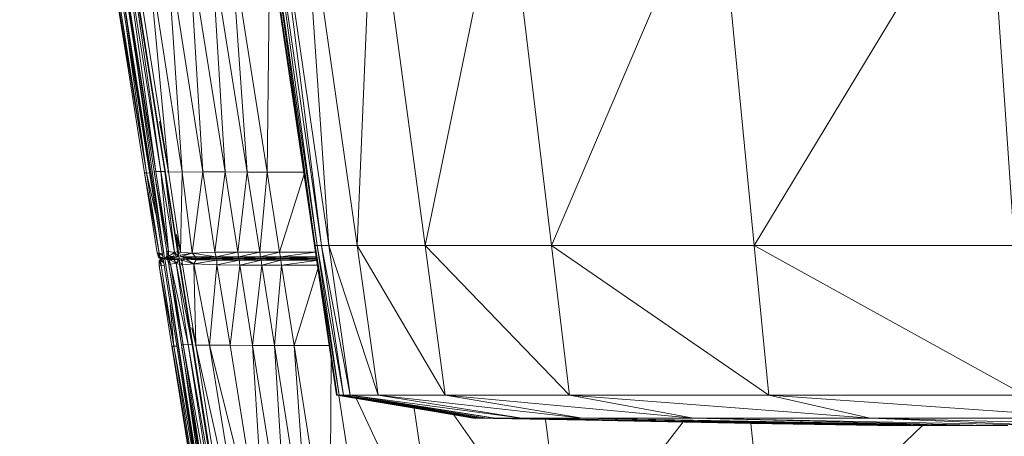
# Model space of a CAD drawing. Extents: x 180 to 9540, y 54 to 2910.
# Tile 12 of 82: x 5955 to 6057, y 894 to 938. Entities that reach past the tile are written whole.
import ezdxf
from ezdxf.xclip import XClip

# ---------------------------------------------------------------- set-up
doc = ezdxf.new("R2010")
doc.units = 0
doc.header["$MEASUREMENT"] = 0
doc.header["$XCLIPFRAME"] = 0
doc.layers.add('820-G Rysunki Obrazki', color=7, linetype='Continuous')

# ---------------------------------------------------------------- blocks, each defined once
blk = doc.blocks.new('Rysunek_2_2', base_point=(4248.05, 809.8))
at = {"color": 150, "linetype": 'Continuous', "lineweight": 13, "ltscale": 0.5}
for p, q in [((5982.5, 934.29), (5979.58, 954.26)), ((5985.46, 914.1), (5979.66, 954.26)), ((5985.53, 914.1), (5979.66, 954.26)), ((5985.53, 914.1), (5979.89, 954.26)), ((5985.75, 914.1), (5979.89, 954.26)), ((5980.35, 954.26), (5986.19, 914.1)), ((5985.75, 914.1), (5980.35, 954.26)), ((5986.19, 914.1), (5981.12, 954.26)), ((5986.93, 914.1), (5981.12, 954.26)), ((5986.93, 914.1), (5984.19, 954.26)), ((5989.87, 914.1), (5984.19, 954.26)), ((5989.87, 914.1), (5991.55, 954.26)), ((5996.93, 914.1), (5991.55, 954.26)), ((5996.93, 914.1), (6005.2, 954.26)), ((6010.02, 914.1), (6005.2, 954.26)), ((6010.02, 914.1), (6027.14, 954.26)), ((6031.05, 914.1), (6027.14, 954.26)), ((6055.28, 954.26), (6031.05, 914.1)), ((6055.28, 954.26), (6058.03, 914.1)), ((5966.18, 932.23), (5964.11, 945.31)), ((5964.12, 945.31), (5968.03, 921.65)), ((5964.29, 945.31), (5968.03, 921.65)), ((5967.16, 932.38), (5965.1, 945.47)), ((5969, 921.8), (5965.15, 945.16)), ((5965.26, 945.46), (5969, 921.8)), ((5969, 921.8), (5965.75, 945.46)), ((5969.52, 921.78), (5965.75, 945.46)), ((5969.52, 921.78), (5966.19, 945.45)), ((5969.93, 921.79), (5966.19, 945.45)), ((5966.6, 945.41), (5970.32, 921.75)), ((5970.32, 921.75), (5968.09, 945.41)), ((5971.74, 921.72), (5968.09, 945.41)), ((5971.74, 921.72), (5970.15, 945.41)), ((5970.15, 945.41), (5973.88, 921.74)), ((5973.88, 921.74), (5972.44, 945.4)), ((5976.19, 921.74), (5972.44, 945.4)), ((5974.74, 945.4), (5976.19, 921.74)), ((5974.74, 945.4), (5978.47, 921.73)), ((5976.83, 945.4), (5978.47, 921.73)), ((5976.83, 945.4), (5980.54, 921.73)), ((5980.54, 921.73), (5980.83, 945.39)), ((5964.88, 944.73), (5969.91, 912.81)), ((5969.76, 912.72), (5964.88, 944.73)), ((5971.44, 912.73), (5966.38, 944.73)), ((5965.94, 936.92), (5968.03, 921.65)), ((5966.87, 934.25), (5969.91, 912.81)), ((5966.97, 930.42), (5969.76, 912.72)), ((5969.38, 926.98), (5970.32, 921.75)), ((5969.37, 913.31), (5967.85, 921.65)), ((5968.03, 921.65), (5967.85, 921.65)), ((5968.03, 921.65), (5968.35, 921.63)), ((5969.37, 913.31), (5968.03, 921.65)), ((5969.02, 917.39), (5968.03, 921.65)), ((5969, 921.8), (5968.83, 921.81)), ((5970.34, 913.47), (5968.85, 921.71)), ((5969, 921.8), (5969.52, 921.78)), ((5970.34, 913.47), (5969, 921.8)), ((5969.52, 921.78), (5969.93, 921.79)), ((5969.52, 921.78), (5970.95, 913.38)), ((5969.52, 921.78), (5970.34, 913.47)), ((5971.27, 913.47), (5969.93, 921.79)), ((5969.93, 921.79), (5970.95, 913.38)), ((5970.32, 921.75), (5970.2, 921.75)), ((5971.74, 921.72), (5970.32, 921.75)), ((5970.32, 921.75), (5971.56, 913.43)), ((5971.74, 921.72), (5971.56, 913.43)), ((5973.88, 921.74), (5971.74, 921.72)), ((5971.74, 921.72), (5972.78, 913.32)), ((5973.88, 921.74), (5972.78, 913.32)), ((5975.12, 913.4), (5973.88, 921.74)), ((5973.88, 921.74), (5976.19, 921.74)), ((5976.19, 921.74), (5975.12, 913.4)), ((5977.5, 913.43), (5976.19, 921.74)), ((5978.47, 921.73), (5976.19, 921.74)), ((5977.5, 913.43), (5978.47, 921.73)), ((5979.79, 913.42), (5978.47, 921.73)), ((5978.47, 921.73), (5980.54, 921.73)), ((5979.79, 913.42), (5980.54, 921.73)), ((5984.34, 921.73), (5980.54, 921.73)), ((5980.54, 921.73), (5981.84, 913.42)), ((5984.38, 921.5), (5981.84, 913.42)), ((5969.15, 913.34), (5968.43, 917.94)), ((5970.14, 913.5), (5969.42, 918.09)), ((5971.17, 915.26), (5971.56, 913.43)), ((5971.17, 915.26), (5971.44, 912.73)), ((5970.14, 913.5), (5970.14, 913.5)), ((5970.14, 913.5), (5970.14, 913.5)), ((5970.33, 913), (5970.14, 913.5)), ((5970.14, 913.5), (5970.34, 913.47)), ((5970.14, 913.5), (5970.14, 913.5)), ((5970.34, 913.47), (5970.33, 913)), ((5970.34, 913.47), (5970.95, 913.38)), ((5971.27, 913.47), (5970.95, 913.38)), ((5971.34, 912.99), (5971.27, 913.47)), ((5971.32, 913.25), (5971.27, 913.47)), ((5987.74, 898.59), (5985.46, 914.1)), ((5985.46, 914.1), (5985.53, 914.1)), ((5987.8, 898.59), (5985.53, 914.1)), ((5985.53, 914.1), (5988.02, 898.59)), ((5985.53, 914.1), (5985.75, 914.1)), ((5988.02, 898.59), (5985.75, 914.1)), ((5988.45, 898.59), (5985.75, 914.1)), ((5985.75, 914.1), (5986.19, 914.1)), ((5986.19, 914.1), (5989.17, 898.59)), ((5986.19, 914.1), (5988.45, 898.59)), ((5986.19, 914.1), (5986.93, 914.1)), ((5989.17, 898.59), (5986.93, 914.1)), ((5992.07, 898.59), (5986.93, 914.1)), ((5986.93, 914.1), (5989.87, 914.1)), ((5992.07, 898.59), (5989.87, 914.1)), ((5989.87, 914.1), (5999.01, 898.59)), ((5989.87, 914.1), (5996.93, 914.1)), ((5999.01, 898.59), (5996.93, 914.1)), ((6011.88, 898.59), (5996.93, 914.1)), ((5996.93, 914.1), (6010.02, 914.1)), ((6010.02, 914.1), (6011.88, 898.59)), ((6010.02, 914.1), (6032.56, 898.59)), ((6010.02, 914.1), (6031.05, 914.1)), ((6032.56, 898.59), (6031.05, 914.1)), ((6059.09, 898.59), (6031.05, 914.1)), ((6058.03, 914.1), (6031.05, 914.1)), ((5969.15, 913.34), (5969.15, 913.34)), ((5969.15, 913.34), (5969.15, 913.34)), ((5969.16, 913.34), (5969.37, 913.31)), ((5969.16, 913.34), (5969.47, 912.86)), ((5969.16, 913.34), (5969.16, 913.34)), ((5969.16, 913.34), (5969.16, 913.34)), ((5969.22, 913.13), (5969.29, 912.87)), ((5969.29, 912.87), (5969.29, 912.87)), ((5969.29, 912.87), (5969.29, 912.87)), ((5969.67, 912.74), (5969.3, 912.87)), ((5969.3, 912.87), (5969.47, 912.86)), ((5969.35, 912.5), (5969.44, 912.6)), ((5969.53, 912.51), (5969.35, 912.5)), ((5969.35, 912.5), (5969.35, 912.5)), ((5969.35, 912.5), (5969.35, 912.5)), ((5969.57, 912.02), (5969.35, 912.5)), ((5969.35, 912.5), (5969.35, 912.5)), ((5969.35, 912.5), (5969.35, 912.5)), ((5969.47, 912.86), (5969.37, 913.31)), ((5969.67, 913.27), (5969.37, 913.31)), ((5969.37, 913.31), (5969.7, 913.07)), ((5969.5, 912.74), (5969.39, 912.81)), ((5969.64, 912.76), (5969.47, 912.86)), ((5969.75, 912.74), (5969.47, 912.86)), ((5969.47, 912.86), (5969.73, 912.85)), ((5969.5, 912.74), (5969.75, 912.76)), ((5969.5, 912.74), (5969.5, 912.74)), ((5969.5, 912.74), (5969.67, 912.74)), ((5969.5, 912.74), (5969.5, 912.74)), ((5969.5, 912.74), (5969.5, 912.74)), ((5969.5, 912.74), (5969.5, 912.74)), ((5969.5, 912.74), (5969.5, 912.74)), ((5969.65, 912.71), (5969.51, 912.69)), ((5969.51, 912.69), (5969.68, 912.69)), ((5969.53, 912.51), (5969.51, 912.69)), ((5969.51, 912.69), (5969.51, 912.69)), ((5969.51, 912.69), (5969.51, 912.69)), ((5969.51, 912.69), (5969.51, 912.69)), ((5969.51, 912.69), (5969.51, 912.69)), ((5969.53, 912.51), (5969.68, 912.69)), ((5969.79, 912.52), (5969.53, 912.51)), ((5969.53, 912.51), (5969.57, 912.02)), ((5969.82, 912.33), (5969.53, 912.51)), ((5969.61, 912.76), (5969.75, 912.78)), ((5969.75, 912.75), (5969.67, 912.74)), ((5969.67, 912.74), (5969.75, 912.75)), ((5969.67, 912.74), (5969.75, 912.74)), ((5969.75, 912.73), (5969.68, 912.69)), ((5969.68, 912.69), (5969.92, 912.73)), ((5969.68, 912.69), (5969.76, 912.7)), ((5969.68, 912.69), (5969.76, 912.69)), ((5969.76, 912.69), (5969.68, 912.69)), ((5970.16, 912.82), (5969.75, 912.78)), ((5969.75, 912.76), (5969.92, 912.78)), ((5969.76, 912.73), (5969.89, 912.75)), ((5969.93, 912.72), (5969.76, 912.72)), ((5970, 912.82), (5969.86, 912.8)), ((5969.91, 912.81), (5969.92, 912.76)), ((5969.91, 912.81), (5969.92, 912.76)), ((5969.92, 912.78), (5970.16, 912.82)), ((5970.16, 912.82), (5969.92, 912.78)), ((5970.65, 912.82), (5969.92, 912.78)), ((5969.92, 912.78), (5970.41, 912.78)), ((5969.92, 912.73), (5970.17, 912.77)), ((5969.92, 912.73), (5970, 912.77)), ((5969.92, 912.76), (5969.93, 912.72)), ((5969.92, 912.73), (5970.04, 912.75)), ((5969.92, 912.73), (5970.06, 912.73)), ((5969.93, 912.72), (5970.08, 912.72)), ((5969.93, 912.72), (5974.98, 880.67)), ((5974.81, 880.67), (5969.93, 912.72)), ((5970, 912.82), (5970.33, 913)), ((5970, 912.82), (5970, 912.82)), ((5970, 912.82), (5970, 912.82)), ((5970, 912.82), (5970, 912.82)), ((5970, 912.82), (5970, 912.82)), ((5970, 912.82), (5970, 912.82)), ((5970, 912.82), (5970, 912.82)), ((5970, 912.77), (5970, 912.77)), ((5970, 912.77), (5970, 912.77)), ((5970, 912.77), (5970, 912.77)), ((5970, 912.77), (5970, 912.77)), ((5970, 912.77), (5970, 912.77)), ((5970.12, 912.69), (5970, 912.77)), ((5970.07, 912.9), (5970.16, 913.01)), ((5970.16, 913.01), (5970.15, 913.28)), ((5970.15, 913.01), (5970.33, 913)), ((5970.15, 913.01), (5970.15, 913.01)), ((5970.16, 913.01), (5970.16, 913.01)), ((5970.16, 913.01), (5970.16, 913.01)), ((5970.16, 913.01), (5970.16, 913.01)), ((5970.33, 913), (5970.16, 912.82)), ((5970.16, 912.82), (5970.85, 912.98)), ((5970.16, 912.82), (5970.65, 912.82)), ((5970.17, 912.77), (5970.66, 912.77)), ((5970.17, 912.77), (5970.38, 912.64)), ((5970.21, 912.63), (5970.17, 912.77)), ((5970.54, 912.18), (5970.21, 912.63)), ((5970.38, 912.64), (5970.22, 912.63)), ((5970.22, 912.63), (5970.22, 912.63)), ((5970.22, 912.63), (5970.22, 912.63)), ((5970.22, 912.63), (5970.22, 912.63)), ((5970.22, 912.63), (5970.22, 912.63)), ((5970.33, 913), (5970.95, 913.38)), ((5970.85, 912.98), (5970.33, 913)), ((5970.38, 912.64), (5970.66, 912.77)), ((5970.89, 912.66), (5970.38, 912.64)), ((5970.38, 912.64), (5971.12, 912.27)), ((5970.38, 912.64), (5970.54, 912.18)), ((5970.65, 912.82), (5970.41, 912.78)), ((5970.42, 912.78), (5970.41, 912.78)), ((5970.42, 912.78), (5970.42, 912.78)), ((5970.42, 912.78), (5970.42, 912.77)), ((5970.42, 912.77), (5970.42, 912.78)), ((5970.42, 912.77), (5970.42, 912.77)), ((5970.65, 912.82), (5970.85, 912.98)), ((5970.65, 912.82), (5971.16, 912.9)), ((5970.65, 912.82), (5971.01, 912.82)), ((5970.66, 912.77), (5971.02, 912.76)), ((5970.89, 912.66), (5970.66, 912.77)), ((5970.85, 912.98), (5970.95, 913.38)), ((5971.16, 912.9), (5970.85, 912.98)), ((5970.89, 912.66), (5971.11, 912.74)), ((5971.19, 912.72), (5970.89, 912.66)), ((5970.89, 912.66), (5971.12, 912.27)), ((5971.39, 912.64), (5970.89, 912.66)), ((5970.95, 913.38), (5971.16, 912.9)), ((5970.95, 913.38), (5971.34, 912.99)), ((5971.11, 912.74), (5971.17, 912.74)), ((5971.12, 912.27), (5971.39, 912.64)), ((5971.42, 912.46), (5971.12, 912.27)), ((5971.15, 912.86), (5971.16, 912.9)), ((5971.34, 912.99), (5971.16, 912.9)), ((5971.17, 912.74), (5971.24, 912.73)), ((5971.39, 912.64), (5971.19, 912.72)), ((5971.24, 912.73), (5971.44, 912.73)), ((5971.26, 912.92), (5971.34, 912.99)), ((5971.33, 912.96), (5971.34, 912.99)), ((5971.34, 912.99), (5971.34, 913.09)), ((5971.39, 912.64), (5971.38, 912.67)), ((5971.39, 912.64), (5971.43, 912.54)), ((5971.66, 910.99), (5971.44, 912.73)), ((5976.5, 880.69), (5971.44, 912.73)), ((5972.12, 912.73), (5971.44, 912.73)), ((5971.47, 913.27), (5971.56, 913.43)), ((5971.56, 913.43), (5971.48, 913.43)), ((5971.52, 913.03), (5971.65, 912.95)), ((5972.78, 913.32), (5971.54, 913.12)), ((5971.56, 913.43), (5972.78, 913.32)), ((5971.57, 912.93), (5971.65, 912.95)), ((5971.71, 912.6), (5971.6, 912.52)), ((5971.62, 912.62), (5971.72, 912.64)), ((5971.71, 912.6), (5971.62, 912.62)), ((5971.65, 912.95), (5972.78, 913.32)), ((5973.13, 912.93), (5971.65, 912.95)), ((5972.09, 912.86), (5971.65, 912.95)), ((5972.13, 912.68), (5971.71, 912.6)), ((5971.71, 912.6), (5972.96, 912.21)), ((5971.71, 912.6), (5971.77, 912.1)), ((5971.81, 912.85), (5972.09, 912.86)), ((5972.09, 912.86), (5971.91, 912.83)), ((5972.13, 912.68), (5971.93, 912.71)), ((5972.02, 912.82), (5973.13, 912.93)), ((5973.13, 912.93), (5972.09, 912.86)), ((5972.13, 912.68), (5973.22, 912.74)), ((5973.19, 912.61), (5972.13, 912.68)), ((5972.13, 912.68), (5972.96, 912.21)), ((5972.17, 912.8), (5973.21, 912.79)), ((5972.18, 912.74), (5973.22, 912.74)), ((5973.21, 912.79), (5972.56, 912.79)), ((5972.78, 913.32), (5975.12, 913.4)), ((5972.78, 913.32), (5973.13, 912.93)), ((5972.78, 913.32), (5975.26, 912.94)), ((5972.96, 912.21), (5973.19, 912.61)), ((5975.33, 912.59), (5972.96, 912.21)), ((5973.11, 912.78), (5973.15, 912.78)), ((5973.12, 912.74), (5973.11, 912.78)), ((5975.26, 912.94), (5973.13, 912.93)), ((5973.21, 912.79), (5973.13, 912.93)), ((5973.21, 912.79), (5973.15, 912.78)), ((5973.15, 912.78), (5975.28, 912.79)), ((5975.28, 912.79), (5973.15, 912.78)), ((5973.15, 912.78), (5975.24, 912.78)), ((5973.19, 912.61), (5973.22, 912.74)), ((5973.19, 912.61), (5975.29, 912.74)), ((5975.33, 912.59), (5973.19, 912.61)), ((5973.21, 912.79), (5975.26, 912.94)), ((5973.22, 912.74), (5975.29, 912.74)), ((5975.24, 912.75), (5973.52, 912.74)), ((5975.12, 913.4), (5977.5, 913.43)), ((5975.12, 913.4), (5975.26, 912.94)), ((5975.23, 912.78), (5975.24, 912.78)), ((5975.24, 912.75), (5975.23, 912.78)), ((5975.28, 912.79), (5975.24, 912.78)), ((5977.58, 912.78), (5975.24, 912.78)), ((5975.24, 912.75), (5977.57, 912.76)), ((5975.24, 912.74), (5975.24, 912.75)), ((5975.24, 912.75), (5975.24, 912.74)), ((5977.5, 913.43), (5975.26, 912.94)), ((5975.26, 912.94), (5975.28, 912.79)), ((5977.57, 912.94), (5975.26, 912.94)), ((5975.28, 912.79), (5977.57, 912.94)), ((5975.28, 912.79), (5977.58, 912.78)), ((5975.33, 912.59), (5975.29, 912.74)), ((5975.29, 912.74), (5977.6, 912.73)), ((5975.33, 912.59), (5977.6, 912.73)), ((5975.33, 912.11), (5975.33, 912.59)), ((5977.64, 912.57), (5975.33, 912.59)), ((5977.64, 912.57), (5975.33, 912.11)), ((5977.5, 913.43), (5977.57, 912.94)), ((5977.5, 913.43), (5979.79, 913.42)), ((5977.58, 912.78), (5977.56, 912.78)), ((5977.56, 912.78), (5979.88, 912.78)), ((5979.79, 913.42), (5977.57, 912.94)), ((5979.86, 912.94), (5977.57, 912.94)), ((5977.58, 912.78), (5977.57, 912.94)), ((5977.57, 912.78), (5977.57, 912.76)), ((5977.57, 912.76), (5979.88, 912.77)), ((5977.57, 912.76), (5977.57, 912.73)), ((5977.57, 912.73), (5977.57, 912.73)), ((5977.58, 912.78), (5979.86, 912.94)), ((5977.6, 912.73), (5979.89, 912.73)), ((5977.64, 912.57), (5977.6, 912.73)), ((5977.64, 912.57), (5979.89, 912.73)), ((5979.92, 912.57), (5977.64, 912.57)), ((5977.64, 912.57), (5977.72, 912.08)), ((5979.92, 912.57), (5977.72, 912.08)), ((5981.84, 913.42), (5979.79, 913.42)), ((5979.86, 912.94), (5979.79, 913.42)), ((5981.84, 913.42), (5979.86, 912.94)), ((5979.88, 912.78), (5979.86, 912.94)), ((5981.92, 912.94), (5979.86, 912.94)), ((5979.88, 912.78), (5981.92, 912.94)), ((5979.88, 912.78), (5981.94, 912.78)), ((5981.95, 912.78), (5979.88, 912.77)), ((5979.88, 912.77), (5979.89, 912.73)), ((5979.89, 912.73), (5981.95, 912.73)), ((5979.89, 912.73), (5979.92, 912.57)), ((5979.92, 912.57), (5981.95, 912.73)), ((5981.97, 912.57), (5979.92, 912.57)), ((5979.92, 912.57), (5980, 912.07)), ((5981.97, 912.57), (5980, 912.07)), ((5981.84, 913.42), (5985.56, 913.42)), ((5981.84, 913.42), (5981.92, 912.94)), ((5985.56, 913.4), (5981.92, 912.94)), ((5981.94, 912.78), (5981.92, 912.94)), ((5985.63, 912.94), (5981.92, 912.94)), ((5981.94, 912.78), (5985.63, 912.93)), ((5981.94, 912.78), (5985.65, 912.78)), ((5981.95, 912.73), (5981.95, 912.78)), ((5981.95, 912.73), (5985.66, 912.73)), ((5981.97, 912.57), (5981.95, 912.73)), ((5981.97, 912.57), (5985.66, 912.72)), ((5985.68, 912.57), (5981.97, 912.57)), ((5981.97, 912.57), (5982.05, 912.07)), ((5985.68, 912.54), (5982.05, 912.07)), ((5969.37, 911.99), (5969.36, 912.27)), ((5969.37, 911.99), (5969.57, 912.02)), ((5969.37, 911.99), (5970.87, 903.65)), ((5969.37, 911.99), (5969.37, 911.99)), ((5969.37, 911.99), (5969.37, 911.99)), ((5969.57, 912.02), (5969.86, 912.07)), ((5969.57, 912.02), (5970.87, 903.65)), ((5970.36, 912.15), (5970.28, 912.42)), ((5970.35, 912.15), (5970.35, 912.15)), ((5970.35, 912.15), (5970.35, 912.15)), ((5970.54, 912.18), (5970.36, 912.15)), ((5970.36, 912.15), (5970.36, 912.15)), ((5970.36, 912.15), (5970.36, 912.15)), ((5971.84, 903.81), (5970.37, 912.04)), ((5970.54, 912.18), (5971.12, 912.27)), ((5970.54, 912.18), (5972.35, 903.83)), ((5970.54, 912.18), (5971.84, 903.81)), ((5971.12, 912.27), (5971.48, 912.15)), ((5972.35, 903.83), (5971.12, 912.27)), ((5972.77, 903.79), (5971.12, 912.27)), ((5971.48, 912.15), (5971.46, 912.36)), ((5972.77, 903.79), (5971.48, 912.15)), ((5971.63, 912.27), (5971.77, 912.1)), ((5971.68, 912.18), (5971.77, 912.1)), ((5971.69, 912.1), (5971.77, 912.1)), ((5971.77, 912.1), (5972.96, 912.21)), ((5971.77, 912.1), (5973.16, 903.75)), ((5973.16, 903.75), (5972.96, 912.21)), ((5974.58, 903.78), (5972.96, 912.21)), ((5975.33, 912.11), (5972.96, 912.21)), ((5974.58, 903.78), (5975.33, 912.11)), ((5976.73, 903.75), (5975.33, 912.11)), ((5975.33, 912.11), (5977.72, 912.08)), ((5976.73, 903.75), (5977.72, 912.08)), ((5977.72, 912.08), (5980, 912.07)), ((5979.04, 903.74), (5977.72, 912.08)), ((5980, 912.07), (5979.04, 903.74)), ((5980, 912.07), (5982.05, 912.07)), ((5981.32, 903.74), (5980, 912.07)), ((5982.05, 912.07), (5981.32, 903.74)), ((5982.05, 912.07), (5985.75, 912.07)), ((5982.05, 912.07), (5983.36, 903.74)), ((5983.36, 903.74), (5985.81, 911.7)), ((5971.67, 903.8), (5970.94, 908.42)), ((5969.96, 908.26), (5970.68, 903.65)), ((5970.51, 907.92), (5970.87, 903.65)), ((5972.76, 905.57), (5973.16, 903.75)), ((5987.73, 898.59), (5986.6, 906.3)), ((5974.6, 879.93), (5970.69, 903.65)), ((5970.87, 903.65), (5970.69, 903.65)), ((5971.18, 903.67), (5970.87, 903.65)), ((5970.87, 903.65), (5974.6, 879.93)), ((5973.56, 888.59), (5970.87, 903.65)), ((5971.84, 903.81), (5971.67, 903.8)), ((5975.57, 880.09), (5971.72, 903.47)), ((5972.35, 903.83), (5971.84, 903.81)), ((5971.84, 903.81), (5976.07, 880.09)), ((5971.84, 903.81), (5975.57, 880.09)), ((5976.07, 880.09), (5972.35, 903.83)), ((5976.51, 880.08), (5972.35, 903.83)), ((5972.77, 903.79), (5972.35, 903.83)), ((5976.51, 880.08), (5972.77, 903.79)), ((5973.04, 903.75), (5973.16, 903.75)), ((5974.58, 903.78), (5973.16, 903.75)), ((5973.16, 903.75), (5978.43, 880.05)), ((5973.16, 903.75), (5976.93, 880.04)), ((5974.58, 903.78), (5978.43, 880.05)), ((5980.5, 880.05), (5974.58, 903.78)), ((5976.73, 903.75), (5974.58, 903.78)), ((5980.5, 880.05), (5976.73, 903.75)), ((5979.04, 903.74), (5976.73, 903.75)), ((5982.79, 880.06), (5979.04, 903.74)), ((5979.04, 903.74), (5981.32, 903.74)), ((5979.04, 903.74), (5980.5, 880.05)), ((5985.05, 880.06), (5981.32, 903.74)), ((5981.32, 903.74), (5983.36, 903.74)), ((5982.79, 880.06), (5981.32, 903.74)), ((5986.97, 903.74), (5983.36, 903.74)), ((5983.36, 903.74), (5987.07, 880.07)), ((5985.05, 880.06), (5983.36, 903.74)), ((5987.19, 902.26), (5987.07, 880.07)), ((5971.94, 902.08), (5974.98, 880.67)), ((5974.81, 880.67), (5972.01, 898.39)), ((5987.73, 898.59), (6001.98, 896.2)), ((5987.8, 898.59), (5987.74, 898.59)), ((6002.08, 896.2), (5987.77, 898.58)), ((6002.2, 896.2), (5987.77, 898.58)), ((5987.77, 898.58), (6002.2, 896.2)), ((6002.41, 896.2), (5987.77, 898.58)), ((6002.41, 896.2), (5987.8, 898.59)), ((5987.8, 898.59), (5988.02, 898.59)), ((5987.8, 898.59), (6002.77, 896.2)), ((5987.99, 898.55), (5990.81, 880.07)), ((6002.77, 896.2), (5988.02, 898.59)), ((6003.34, 896.2), (5988.02, 898.59)), ((5988.45, 898.59), (5988.02, 898.59)), ((5988.45, 898.59), (5989.17, 898.59)), ((5988.45, 898.59), (6004.19, 896.2)), ((5988.45, 898.59), (6003.34, 896.2)), ((6004.19, 896.2), (5989.17, 898.59)), ((6006.94, 896.2), (5989.17, 898.59)), ((5992.07, 898.59), (5989.17, 898.59)), ((5989.77, 898.25), (5998.28, 880.07)), ((6006.94, 896.2), (5992.07, 898.59)), ((5992.07, 898.59), (5999.01, 898.59)), ((5992.07, 898.59), (6013.25, 896.2)), ((6013.25, 896.2), (5999.01, 898.59)), ((6024.74, 896.2), (5999.01, 898.59)), ((6011.88, 898.59), (5999.01, 898.59)), ((6024.74, 896.2), (6011.88, 898.59)), ((6032.56, 898.59), (6011.88, 898.59)), ((6011.88, 898.59), (6043.06, 896.2)), ((6043.06, 896.2), (6032.56, 898.59)), ((6066.5, 896.2), (6032.56, 898.59)), ((6059.09, 898.59), (6032.56, 898.59)), ((5998.28, 880.07), (5995.8, 897.23)), ((6001.92, 896.2), (5997.11, 897.01)), ((6011.45, 880.07), (5999.91, 896.54)), ((6001.9, 896.2), (6001.92, 896.2)), ((6001.92, 896.2), (6010.43, 896.04)), ((6001.98, 896.2), (6001.98, 896.2)), ((6001.98, 896.2), (6002.08, 896.2)), ((6002.08, 896.2), (6044.21, 895.41)), ((6002.08, 896.2), (6002.2, 896.2)), ((6002.2, 896.2), (6044.7, 895.41)), ((6002.2, 896.2), (6044.21, 895.41)), ((6002.2, 896.2), (6002.41, 896.2)), ((6002.41, 896.2), (6045.32, 895.41)), ((6002.41, 896.2), (6044.7, 895.41)), ((6002.41, 896.2), (6002.77, 896.2)), ((6002.77, 896.2), (6046.11, 895.41)), ((6002.77, 896.2), (6045.32, 895.41)), ((6002.77, 896.2), (6003.34, 896.2)), ((6003.34, 896.2), (6047.09, 895.41)), ((6003.34, 896.2), (6046.11, 895.41)), ((6003.34, 896.2), (6004.19, 896.2)), ((6004.19, 896.2), (6048.3, 895.41)), ((6004.19, 896.2), (6047.09, 895.41)), ((6004.19, 896.2), (6006.94, 896.2)), ((6050.66, 895.41), (6006.94, 896.2)), ((6006.94, 896.2), (6048.3, 895.41)), ((6006.94, 896.2), (6013.25, 896.2)), ((6013.25, 896.2), (6055.1, 895.41)), ((6013.25, 896.2), (6050.66, 895.41)), ((6013.25, 896.2), (6024.74, 896.2)), ((6024.74, 896.2), (6062.55, 895.41)), ((6024.74, 896.2), (6055.1, 895.41)), ((6024.74, 896.2), (6043.06, 896.2)), ((6043.06, 896.2), (6073.94, 895.41)), ((6043.06, 896.2), (6062.55, 895.41)), ((6043.06, 896.2), (6066.5, 896.2)), ((6011.45, 880.07), (6009.39, 896.06)), ((6023.68, 895.79), (6011.45, 880.07)), ((6016.86, 895.92), (6030.71, 895.65)), ((6030.7, 895.65), (6032.33, 880.07)), ((6048.48, 895.41), (6032.33, 880.07)), ((6044.31, 895.41), (6043.83, 895.41)), ((6044.34, 895.41), (6044.31, 895.41)), ((6056.6, 895.41), (6044.34, 895.41))]:
    blk.add_line(p, q, dxfattribs=at)
at = {"color": 150, "linetype": 'Continuous', "lineweight": 13, "ltscale": 0.5, "flags": 128}
for points in [[(5964.11, 945.31), (5966.18, 932.23), (5967.84, 921.65), (5968.43, 917.94), (5969.15, 913.34), (5969.22, 913.13), (5969.29, 912.87)], [(5955.8, 1011.52), (5955.47, 1010.82), (5955.08, 1009.96), (5955, 1009.07), (5954.9, 1007.99), (5954.98, 1007.02), (5955.08, 1005.83), (5955.23, 1004.87), (5955.41, 1003.7), (5955.55, 1002.85), (5955.71, 1001.81), (5956.01, 999.92), (5956.38, 997.58), (5957.03, 993.47), (5957.83, 988.39), (5959.01, 980.9), (5960.47, 971.64), (5962.36, 959.61), (5964.71, 944.73), (5966.97, 930.42), (5969.76, 912.72), (5972.01, 898.39), (5974.81, 880.67)], [(5971.43, 1012.3), (5971.67, 1011.11), (5971.91, 1009.92), (5972.86, 1002.21), (5973.83, 994.42), (5976.69, 974.45), (5979.58, 954.26), (5982.5, 934.29), (5985.46, 914.1), (5986.6, 906.3), (5987.73, 898.59)], [(5970.16, 913.01), (5970.15, 913.28), (5970.14, 913.5), (5969.42, 918.09), (5968.83, 921.81), (5967.16, 932.38), (5965.1, 945.47)], [(5969.29, 912.87), (5969.39, 912.81), (5969.5, 912.74)], [(5969.35, 912.5), (5969.44, 912.6), (5969.51, 912.69)], [(5969.35, 912.5), (5969.36, 912.27), (5969.37, 911.99), (5969.96, 908.26), (5970.68, 903.65), (5972.35, 893.04)], [(5969.5, 912.74), (5969.61, 912.76), (5969.75, 912.78), (5969.86, 912.8), (5970, 912.82)], [(5969.51, 912.69), (5969.65, 912.71), (5969.76, 912.73), (5969.89, 912.75), (5970, 912.77)], [(5970, 912.82), (5970.07, 912.9), (5970.16, 913.01)], [(5970, 912.77), (5970.12, 912.69), (5970.22, 912.63)], [(5970.22, 912.63), (5970.28, 912.42), (5970.36, 912.15), (5970.94, 908.42), (5971.67, 903.8), (5973.34, 893.2)], [(5987.73, 898.59), (5997.11, 897.01), (6001.9, 896.2), (6010.43, 896.04), (6016.86, 895.92), (6030.71, 895.65), (6043.82, 895.41), (6044.31, 895.41), (6056.6, 895.41), (6057.32, 895.41)]]:
    blk.add_lwpolyline(points, dxfattribs=at)
at = {"color": 150, "linetype": 'Continuous', "lineweight": 13, "ltscale": 0.5}
for p in [(5970.14, 913.5), (5969.16, 913.34), (5969.51, 912.69), (5969.51, 912.69), (5970, 912.77), (5970, 912.77), (5970, 912.77), (5970.16, 913.01), (5970.22, 912.63), (5971.65, 912.95), (5969.37, 911.99)]:
    blk.add_point(p, dxfattribs=at)

msp = doc.modelspace()

# ---------------------------------------------------------------- block references
at = {"layer": '820-G Rysunki Obrazki', "color": 7, "linetype": 'Continuous', "lineweight": 13, "ltscale": 0.1}
ref = msp.add_blockref('Rysunek_2_2', (4248.05, 809.8), dxfattribs=at)
XClip(ref).set_block_clipping_path([(4133.6196216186, 305.1003815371), (8557.1514411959, 2650.020916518)])

doc.saveas('drawing.dxf')
